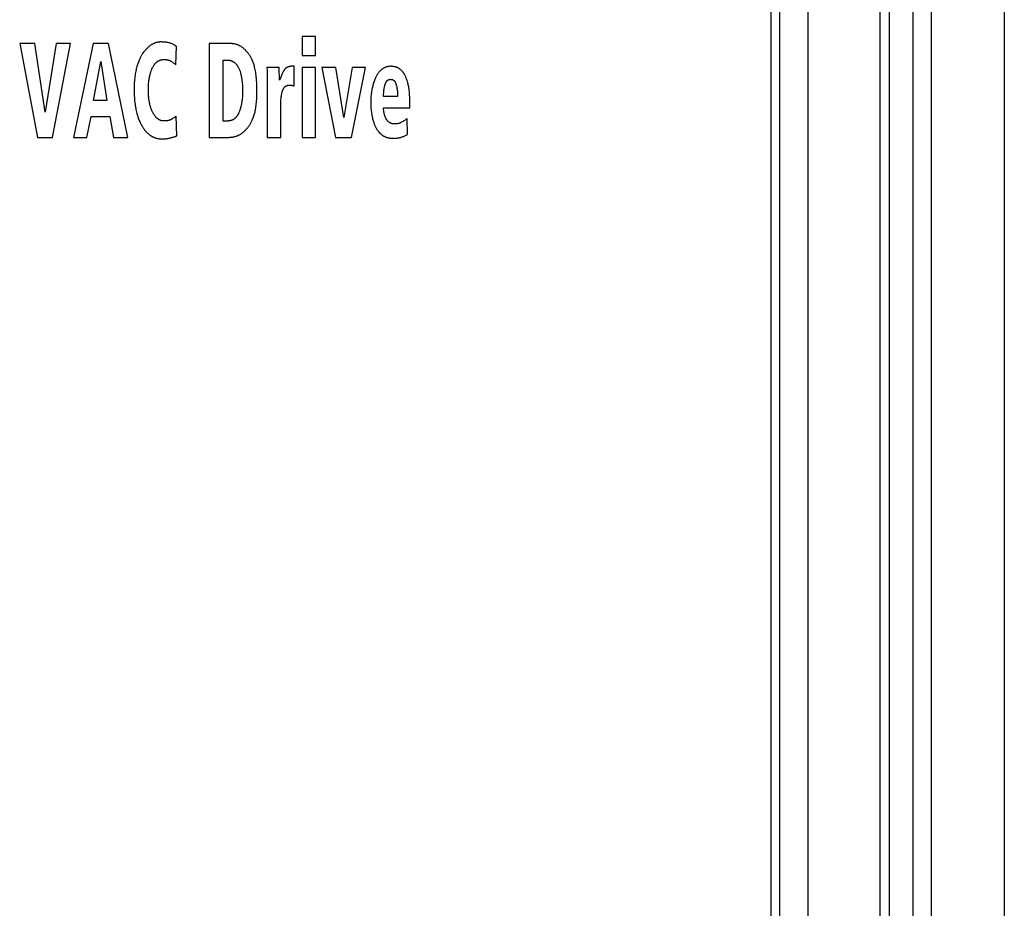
# Model space of a CAD drawing. Extents: x 0 to 594, y 0 to 420.
# Tile 8 of 105: x 105 to 115, y 235 to 244. Entities that reach past the tile are written whole.
import ezdxf

# ---------------------------------------------------------------- set-up
doc = ezdxf.new("R2010")
doc.units = 0
doc.header["$LTSCALE"] = 32.67
doc.layers.get('0').update_dxf_attribs({"linetype": 'CONTINUOUS'})
doc.layers.add('ROUNDS', color=7, linetype='CONTINUOUS')

msp = doc.modelspace()

# ---------------------------------------------------------------- linework, layer by layer
at = {"color": 7, "linetype": 'CONTINUOUS'}
for p, q in [((113.053, 278.723), (113.053, 183.022)), ((113.919, 278.323), (113.919, 182.322)), ((115.147, 278.303), (115.147, 182.322)), ((107.662, 244.223), (107.662, 244.023)), ((107.805, 244.223), (107.662, 244.223)), ((107.805, 244.023), (107.805, 244.223)), ((104.653, 244.148), (104.842, 243.148)), ((104.813, 244.148), (104.653, 244.148)), ((104.925, 243.418), (104.813, 244.148)), ((105.042, 244.148), (104.925, 243.418)), ((105.002, 243.148), (105.194, 244.148)), ((105.194, 244.148), (105.042, 244.148)), ((105.437, 244.148), (105.226, 243.148)), ((105.601, 244.148), (105.437, 244.148)), ((105.805, 243.148), (105.601, 244.148)), ((106.317, 243.922), (106.325, 244.117)), ((106.674, 244.148), (106.674, 243.148)), ((107.662, 244.023), (107.805, 244.023)), ((105.441, 243.54), (105.518, 243.957)), ((105.518, 243.957), (105.583, 243.54)), ((106.822, 243.322), (106.822, 243.973)), ((106.822, 243.973), (106.861, 243.973)), ((107.418, 243.895), (107.288, 243.895)), ((107.423, 243.76), (107.418, 243.895)), ((107.577, 243.906), (107.556, 243.906)), ((107.577, 243.697), (107.577, 243.906)), ((107.662, 243.895), (107.662, 243.148)), ((107.805, 243.895), (107.662, 243.895)), ((107.805, 243.148), (107.805, 243.895)), ((107.872, 243.895), (108.02, 243.148)), ((108.022, 243.895), (107.872, 243.895)), ((108.109, 243.362), (108.022, 243.895)), ((108.197, 243.895), (108.109, 243.362)), ((108.189, 243.148), (108.338, 243.895)), ((108.338, 243.895), (108.197, 243.895)), ((107.446, 243.818), (107.436, 243.792)), ((107.292, 243.761), (107.292, 243.148)), ((108.68, 243.584), (108.531, 243.584)), ((108.532, 243.607), (108.534, 243.632)), ((105.583, 243.54), (105.441, 243.54)), ((107.435, 243.148), (107.435, 243.482)), ((108.531, 243.462), (108.811, 243.462)), ((108.811, 243.462), (108.811, 243.516)), ((105.369, 243.148), (105.413, 243.371)), ((105.413, 243.371), (105.613, 243.371)), ((105.613, 243.371), (105.652, 243.148)), ((106.327, 243.166), (106.321, 243.376)), ((106.87, 243.322), (106.822, 243.322)), ((108.786, 243.179), (108.783, 243.35)), ((104.842, 243.148), (105.002, 243.148)), ((105.226, 243.148), (105.369, 243.148)), ((105.652, 243.148), (105.805, 243.148)), ((106.674, 243.148), (106.881, 243.148)), ((107.292, 243.148), (107.435, 243.148)), ((107.662, 243.148), (107.805, 243.148)), ((108.02, 243.148), (108.189, 243.148))]:
    msp.add_line(p, q, dxfattribs=at)
at = {"color": 9, "linetype": 'CONTINUOUS'}
for p, q in [((114.173, 278.303), (114.173, 182.322)), ((114.367, 278.303), (114.367, 182.322))]:
    msp.add_line(p, q, dxfattribs=at)
at = {"color": 7, "linetype": 'CONTINUOUS'}
for points in [[(106.157, 244.166), (106.153, 244.166), (106.148, 244.166), (106.143, 244.165), (106.139, 244.165), (106.134, 244.165), (106.13, 244.164), (106.125, 244.163), (106.121, 244.162), (106.116, 244.161), (106.111, 244.16), (106.107, 244.159), (106.102, 244.157), (106.098, 244.156), (106.093, 244.154), (106.089, 244.152), (106.084, 244.15), (106.079, 244.148), (106.075, 244.146), (106.07, 244.143), (106.065, 244.14), (106.06, 244.138), (106.055, 244.134), (106.05, 244.131), (106.045, 244.128), (106.04, 244.124), (106.035, 244.12), (106.03, 244.116), (106.025, 244.111), (106.019, 244.106), (106.014, 244.101), (106.009, 244.096), (106.003, 244.09), (105.997, 244.084), (105.992, 244.077), (105.986, 244.07), (105.98, 244.063), (105.974, 244.055), (105.967, 244.047)], [(106.221, 244.161), (106.214, 244.162), (106.207, 244.163), (106.198, 244.164), (106.189, 244.165), (106.18, 244.165), (106.169, 244.166), (106.157, 244.166)], [(106.268, 244.148), (106.264, 244.15), (106.259, 244.152), (106.255, 244.153), (106.25, 244.155), (106.245, 244.156), (106.241, 244.158), (106.236, 244.159), (106.231, 244.16), (106.226, 244.161), (106.221, 244.161)], [(106.325, 244.117), (106.323, 244.118), (106.32, 244.12), (106.318, 244.122), (106.315, 244.124), (106.311, 244.127), (106.307, 244.129), (106.303, 244.132), (106.298, 244.134), (106.292, 244.137), (106.285, 244.141), (106.277, 244.144), (106.268, 244.148)], [(107.096, 244.036), (107.09, 244.044), (107.085, 244.051), (107.079, 244.057), (107.074, 244.063), (107.068, 244.069), (107.063, 244.075), (107.058, 244.08), (107.053, 244.085), (107.047, 244.09), (107.042, 244.094), (107.037, 244.098), (107.032, 244.102), (107.027, 244.106), (107.022, 244.11), (107.017, 244.113), (107.012, 244.116), (107.007, 244.119), (107.002, 244.122), (106.997, 244.125), (106.992, 244.127), (106.988, 244.13), (106.983, 244.132), (106.978, 244.134), (106.973, 244.136), (106.968, 244.138), (106.963, 244.139), (106.958, 244.141), (106.953, 244.142), (106.948, 244.143), (106.942, 244.144), (106.937, 244.145), (106.932, 244.146), (106.927, 244.147), (106.921, 244.147), (106.916, 244.148), (106.911, 244.148), (106.905, 244.148), (106.674, 244.148)], [(105.967, 244.047), (105.964, 244.041), (105.96, 244.036), (105.956, 244.03), (105.952, 244.024), (105.948, 244.017), (105.945, 244.01), (105.941, 244.003), (105.937, 243.995), (105.933, 243.987), (105.929, 243.979), (105.926, 243.97), (105.922, 243.96), (105.918, 243.95), (105.914, 243.939), (105.91, 243.928), (105.906, 243.916), (105.903, 243.903), (105.899, 243.89)], [(107.182, 243.64), (107.182, 243.666), (107.182, 243.69), (107.181, 243.713), (107.18, 243.735), (107.178, 243.756), (107.176, 243.775), (107.175, 243.793), (107.172, 243.81), (107.17, 243.827), (107.168, 243.842), (107.165, 243.856), (107.162, 243.87), (107.16, 243.883), (107.157, 243.895), (107.154, 243.907), (107.151, 243.918), (107.148, 243.929), (107.144, 243.939), (107.141, 243.948), (107.138, 243.957), (107.135, 243.965), (107.131, 243.974), (107.128, 243.981), (107.124, 243.989), (107.121, 243.996), (107.117, 244.002), (107.114, 244.009), (107.11, 244.015), (107.107, 244.021), (107.103, 244.026), (107.099, 244.031), (107.096, 244.036)], [(105.899, 243.89), (105.896, 243.878), (105.893, 243.866), (105.89, 243.853), (105.888, 243.84), (105.885, 243.826), (105.883, 243.812), (105.881, 243.797), (105.879, 243.781), (105.877, 243.765), (105.876, 243.748), (105.874, 243.731), (105.873, 243.712), (105.873, 243.693), (105.872, 243.673), (105.872, 243.653)], [(106.024, 243.649), (106.025, 243.667), (106.025, 243.683), (106.025, 243.698), (106.026, 243.713), (106.027, 243.727), (106.029, 243.741), (106.03, 243.753), (106.032, 243.765), (106.033, 243.777), (106.035, 243.788), (106.037, 243.798), (106.039, 243.808), (106.042, 243.817), (106.044, 243.826), (106.047, 243.835), (106.049, 243.843), (106.052, 243.851), (106.054, 243.859), (106.057, 243.866), (106.06, 243.873), (106.063, 243.879), (106.066, 243.886), (106.069, 243.892)], [(106.069, 243.892), (106.072, 243.897), (106.075, 243.903), (106.078, 243.908), (106.081, 243.913), (106.083, 243.917), (106.086, 243.921), (106.089, 243.925), (106.092, 243.929), (106.095, 243.933), (106.098, 243.936), (106.101, 243.939), (106.104, 243.942), (106.107, 243.945), (106.11, 243.948), (106.112, 243.95), (106.115, 243.953), (106.118, 243.955), (106.121, 243.957), (106.124, 243.959), (106.127, 243.961), (106.13, 243.963), (106.133, 243.964), (106.136, 243.966), (106.139, 243.967), (106.142, 243.969), (106.145, 243.97), (106.148, 243.971), (106.151, 243.972), (106.154, 243.973), (106.157, 243.974), (106.16, 243.975), (106.164, 243.976), (106.167, 243.976), (106.17, 243.977), (106.174, 243.977), (106.177, 243.978), (106.181, 243.978), (106.184, 243.978), (106.188, 243.978)], [(106.188, 243.978), (106.194, 243.978), (106.2, 243.978), (106.206, 243.978), (106.211, 243.977), (106.216, 243.977), (106.221, 243.976), (106.225, 243.975), (106.229, 243.974), (106.233, 243.974), (106.237, 243.973), (106.241, 243.972), (106.244, 243.971), (106.248, 243.97), (106.251, 243.968), (106.254, 243.967), (106.257, 243.966), (106.26, 243.965), (106.262, 243.963), (106.265, 243.962), (106.268, 243.96), (106.27, 243.959)], [(106.27, 243.959), (106.279, 243.953), (106.286, 243.948), (106.292, 243.944), (106.297, 243.94), (106.302, 243.936), (106.306, 243.933), (106.309, 243.93), (106.312, 243.927), (106.315, 243.924), (106.317, 243.922)], [(106.861, 243.973), (106.865, 243.973), (106.869, 243.973), (106.874, 243.973), (106.878, 243.972), (106.882, 243.972), (106.885, 243.971), (106.889, 243.971), (106.893, 243.97), (106.896, 243.969), (106.9, 243.968), (106.903, 243.967), (106.907, 243.966), (106.91, 243.965), (106.913, 243.963), (106.917, 243.962), (106.92, 243.96), (106.923, 243.959), (106.926, 243.957), (106.929, 243.955), (106.932, 243.953), (106.935, 243.951), (106.938, 243.949), (106.941, 243.947), (106.944, 243.945), (106.947, 243.942), (106.95, 243.939), (106.952, 243.937), (106.955, 243.934), (106.958, 243.931), (106.961, 243.928), (106.964, 243.924), (106.966, 243.921), (106.969, 243.917), (106.972, 243.913), (106.975, 243.909), (106.977, 243.905), (106.98, 243.9), (106.983, 243.896), (106.985, 243.891), (106.988, 243.885), (106.991, 243.88), (106.993, 243.874), (106.996, 243.868), (106.998, 243.861), (107.001, 243.854), (107.003, 243.847), (107.005, 243.839), (107.008, 243.83), (107.01, 243.821), (107.012, 243.812), (107.014, 243.802), (107.016, 243.792), (107.018, 243.78), (107.02, 243.768), (107.022, 243.756), (107.023, 243.742), (107.025, 243.727), (107.026, 243.712), (107.027, 243.695), (107.027, 243.678), (107.028, 243.659), (107.028, 243.639)], [(107.288, 243.895), (107.288, 243.882), (107.289, 243.868), (107.29, 243.853), (107.29, 243.837), (107.291, 243.82), (107.291, 243.801), (107.292, 243.782), (107.292, 243.761)], [(107.506, 243.896), (107.503, 243.894), (107.501, 243.893), (107.498, 243.891), (107.496, 243.89), (107.493, 243.888), (107.491, 243.886), (107.489, 243.885), (107.487, 243.883), (107.484, 243.881), (107.482, 243.879), (107.48, 243.876), (107.478, 243.874), (107.476, 243.872), (107.474, 243.87), (107.472, 243.867), (107.471, 243.864)], [(107.556, 243.906), (107.552, 243.906), (107.548, 243.906), (107.543, 243.906), (107.54, 243.905), (107.536, 243.905), (107.533, 243.904), (107.529, 243.904), (107.526, 243.903), (107.523, 243.902), (107.52, 243.901), (107.518, 243.901), (107.515, 243.9), (107.513, 243.899), (107.51, 243.898), (107.508, 243.897), (107.506, 243.896)], [(108.605, 243.906), (108.6, 243.906), (108.596, 243.905), (108.591, 243.905), (108.586, 243.904), (108.582, 243.904), (108.578, 243.903), (108.573, 243.902), (108.569, 243.901), (108.565, 243.9), (108.561, 243.899), (108.557, 243.897), (108.553, 243.896), (108.549, 243.894), (108.545, 243.893), (108.541, 243.891), (108.537, 243.889), (108.534, 243.887), (108.53, 243.885), (108.526, 243.883), (108.523, 243.881), (108.519, 243.878), (108.515, 243.876), (108.512, 243.873), (108.508, 243.87), (108.505, 243.867), (108.501, 243.864), (108.498, 243.861), (108.494, 243.857), (108.491, 243.854), (108.487, 243.85), (108.484, 243.846), (108.48, 243.842), (108.477, 243.837), (108.473, 243.832), (108.47, 243.827), (108.467, 243.822), (108.463, 243.817), (108.46, 243.811), (108.456, 243.805), (108.453, 243.798), (108.449, 243.792)], [(108.657, 243.9), (108.647, 243.902), (108.638, 243.903), (108.631, 243.904), (108.624, 243.905), (108.619, 243.905), (108.615, 243.906), (108.611, 243.906), (108.608, 243.906), (108.605, 243.906)], [(108.726, 243.858), (108.721, 243.862), (108.716, 243.867), (108.712, 243.87), (108.708, 243.874), (108.704, 243.877), (108.7, 243.88), (108.696, 243.882), (108.693, 243.885), (108.69, 243.887), (108.686, 243.889), (108.683, 243.89), (108.68, 243.892), (108.678, 243.893), (108.675, 243.894), (108.672, 243.895), (108.669, 243.896), (108.667, 243.897), (108.664, 243.898), (108.662, 243.899), (108.66, 243.899), (108.657, 243.9)], [(107.436, 243.792), (107.431, 243.78), (107.427, 243.769), (107.423, 243.76)], [(107.471, 243.864), (107.468, 243.861), (107.465, 243.856), (107.463, 243.852), (107.46, 243.847), (107.457, 243.842), (107.455, 243.837), (107.452, 243.831), (107.449, 243.825), (107.446, 243.818)], [(108.449, 243.792), (108.445, 243.783), (108.441, 243.774), (108.437, 243.765), (108.434, 243.756), (108.43, 243.747), (108.427, 243.737), (108.424, 243.727), (108.42, 243.717), (108.417, 243.706), (108.415, 243.696), (108.412, 243.685), (108.409, 243.673), (108.407, 243.662), (108.405, 243.65), (108.403, 243.637), (108.401, 243.625), (108.4, 243.612), (108.398, 243.598), (108.397, 243.584), (108.396, 243.57), (108.396, 243.555), (108.395, 243.54), (108.395, 243.524)], [(108.786, 243.742), (108.783, 243.753), (108.779, 243.762), (108.776, 243.771), (108.773, 243.779), (108.77, 243.787), (108.767, 243.794), (108.764, 243.801), (108.761, 243.807), (108.758, 243.813), (108.755, 243.818), (108.752, 243.823), (108.749, 243.828), (108.746, 243.832), (108.744, 243.836), (108.741, 243.84), (108.738, 243.843), (108.736, 243.847), (108.733, 243.85), (108.731, 243.853), (108.728, 243.855), (108.726, 243.858)], [(107.451, 243.635), (107.453, 243.64), (107.454, 243.644), (107.456, 243.648), (107.457, 243.652), (107.459, 243.656), (107.46, 243.659), (107.462, 243.662), (107.463, 243.665), (107.465, 243.668), (107.467, 243.671), (107.468, 243.674), (107.47, 243.676), (107.472, 243.679), (107.474, 243.681), (107.476, 243.683), (107.478, 243.685), (107.479, 243.687)], [(107.479, 243.687), (107.481, 243.689), (107.483, 243.69), (107.484, 243.692), (107.486, 243.693), (107.488, 243.694), (107.489, 243.695), (107.491, 243.697), (107.493, 243.698), (107.495, 243.699), (107.497, 243.7), (107.499, 243.7), (107.501, 243.701), (107.503, 243.702), (107.505, 243.703), (107.507, 243.703), (107.509, 243.704), (107.512, 243.704), (107.514, 243.705), (107.517, 243.705), (107.52, 243.706), (107.523, 243.706), (107.526, 243.706), (107.529, 243.706)], [(107.529, 243.706), (107.533, 243.706), (107.536, 243.706), (107.54, 243.706), (107.544, 243.705), (107.547, 243.705), (107.551, 243.704), (107.554, 243.704), (107.558, 243.703), (107.561, 243.702), (107.564, 243.701), (107.567, 243.7), (107.571, 243.699), (107.574, 243.698), (107.577, 243.697)], [(108.534, 243.632), (108.534, 243.639), (108.535, 243.646), (108.535, 243.653), (108.536, 243.661), (108.538, 243.668), (108.539, 243.676), (108.54, 243.684), (108.542, 243.692)], [(108.542, 243.692), (108.543, 243.697), (108.544, 243.702), (108.546, 243.706), (108.547, 243.711), (108.548, 243.715), (108.55, 243.719), (108.551, 243.723), (108.553, 243.726), (108.555, 243.73), (108.556, 243.734), (108.558, 243.737), (108.56, 243.74), (108.562, 243.743), (108.564, 243.746)], [(108.564, 243.746), (108.565, 243.748), (108.566, 243.749), (108.567, 243.751), (108.568, 243.752), (108.569, 243.753), (108.571, 243.755), (108.572, 243.756), (108.573, 243.757), (108.574, 243.758), (108.576, 243.759), (108.577, 243.76), (108.579, 243.761), (108.58, 243.762), (108.581, 243.762), (108.583, 243.763), (108.584, 243.764), (108.586, 243.764), (108.588, 243.765), (108.589, 243.765), (108.591, 243.766), (108.593, 243.766), (108.595, 243.767), (108.597, 243.767), (108.599, 243.767), (108.601, 243.767), (108.603, 243.768), (108.605, 243.768)], [(108.605, 243.768), (108.608, 243.768), (108.61, 243.767), (108.612, 243.767), (108.614, 243.767), (108.616, 243.767), (108.618, 243.766), (108.62, 243.766), (108.622, 243.765), (108.624, 243.765), (108.625, 243.764), (108.627, 243.764), (108.629, 243.763), (108.631, 243.762), (108.632, 243.761), (108.634, 243.76), (108.635, 243.759), (108.637, 243.758), (108.638, 243.757), (108.64, 243.756), (108.641, 243.755), (108.643, 243.753), (108.644, 243.752), (108.646, 243.751), (108.647, 243.749), (108.648, 243.747), (108.65, 243.746), (108.651, 243.744), (108.652, 243.742), (108.654, 243.74), (108.655, 243.737), (108.656, 243.735), (108.658, 243.732), (108.659, 243.729), (108.66, 243.726), (108.662, 243.723), (108.663, 243.72), (108.664, 243.716), (108.665, 243.712)], [(108.665, 243.712), (108.667, 243.705), (108.669, 243.697), (108.671, 243.689), (108.672, 243.681), (108.674, 243.672), (108.675, 243.663), (108.676, 243.653), (108.678, 243.643), (108.678, 243.633), (108.679, 243.621), (108.68, 243.61), (108.68, 243.597), (108.68, 243.584)], [(108.811, 243.516), (108.811, 243.539), (108.81, 243.561), (108.81, 243.581), (108.809, 243.599), (108.807, 243.617), (108.806, 243.633), (108.804, 243.648), (108.803, 243.661), (108.801, 243.674), (108.799, 243.686), (108.797, 243.697), (108.795, 243.708), (108.793, 243.717), (108.79, 243.726), (108.788, 243.735), (108.786, 243.742)], [(105.872, 243.653), (105.872, 243.631), (105.873, 243.611), (105.874, 243.591), (105.875, 243.572), (105.876, 243.554), (105.878, 243.536), (105.88, 243.519), (105.882, 243.503), (105.884, 243.487), (105.887, 243.472), (105.889, 243.458), (105.892, 243.444), (105.895, 243.43), (105.898, 243.417), (105.901, 243.404), (105.905, 243.392), (105.908, 243.38), (105.912, 243.369), (105.916, 243.358), (105.92, 243.347), (105.924, 243.337), (105.928, 243.327), (105.932, 243.317), (105.936, 243.308), (105.941, 243.299), (105.945, 243.29), (105.95, 243.281), (105.955, 243.273)], [(106.072, 243.412), (106.069, 243.419), (106.066, 243.425), (106.063, 243.432), (106.06, 243.439), (106.057, 243.446), (106.054, 243.454), (106.051, 243.462), (106.048, 243.47), (106.046, 243.479), (106.043, 243.488), (106.041, 243.497), (106.039, 243.507), (106.037, 243.517), (106.035, 243.528), (106.033, 243.539), (106.031, 243.551), (106.029, 243.563), (106.028, 243.576), (106.027, 243.589), (106.026, 243.603), (106.025, 243.618), (106.025, 243.633), (106.024, 243.649)], [(107.028, 243.639), (107.028, 243.622), (107.027, 243.606), (107.027, 243.591), (107.026, 243.577), (107.024, 243.563), (107.023, 243.55), (107.022, 243.538), (107.02, 243.526), (107.018, 243.514), (107.016, 243.503), (107.014, 243.493), (107.012, 243.483), (107.01, 243.473), (107.007, 243.463), (107.004, 243.454), (107.002, 243.446), (106.999, 243.437), (106.996, 243.429), (106.993, 243.422), (106.99, 243.414)], [(107.093, 243.265), (107.097, 243.271), (107.101, 243.277), (107.105, 243.283), (107.109, 243.289), (107.113, 243.295), (107.117, 243.302), (107.12, 243.309), (107.124, 243.317), (107.128, 243.324), (107.131, 243.332), (107.135, 243.341), (107.139, 243.349), (107.142, 243.358), (107.145, 243.368), (107.149, 243.378), (107.152, 243.388), (107.155, 243.399), (107.158, 243.41), (107.161, 243.422), (107.163, 243.434), (107.166, 243.447), (107.169, 243.46), (107.171, 243.475), (107.173, 243.489), (107.175, 243.505), (107.177, 243.521), (107.178, 243.539), (107.18, 243.557), (107.181, 243.576), (107.182, 243.596), (107.182, 243.617), (107.182, 243.64)], [(107.439, 243.564), (107.44, 243.573), (107.441, 243.582), (107.442, 243.591), (107.443, 243.599), (107.445, 243.607), (107.446, 243.614), (107.448, 243.622), (107.45, 243.629), (107.451, 243.635)], [(108.531, 243.584), (108.531, 243.59), (108.532, 243.597), (108.532, 243.607)], [(107.435, 243.482), (107.435, 243.496), (107.435, 243.51), (107.436, 243.523), (107.436, 243.537), (107.437, 243.55), (107.439, 243.564)], [(108.395, 243.524), (108.395, 243.507), (108.396, 243.49), (108.396, 243.475), (108.397, 243.459), (108.398, 243.445), (108.4, 243.431), (108.401, 243.418), (108.403, 243.405), (108.405, 243.392), (108.407, 243.381), (108.409, 243.369), (108.412, 243.358), (108.414, 243.347), (108.417, 243.337), (108.42, 243.327), (108.423, 243.318), (108.426, 243.309), (108.429, 243.3), (108.432, 243.291), (108.435, 243.283), (108.439, 243.275), (108.442, 243.267), (108.446, 243.26), (108.449, 243.252), (108.453, 243.245)], [(108.56, 243.343), (108.558, 243.348), (108.555, 243.353), (108.553, 243.357), (108.551, 243.362), (108.549, 243.367), (108.547, 243.372), (108.545, 243.377), (108.543, 243.382), (108.542, 243.388), (108.54, 243.393), (108.539, 243.398), (108.537, 243.404), (108.536, 243.41), (108.535, 243.416), (108.534, 243.422), (108.533, 243.428), (108.533, 243.434), (108.532, 243.441), (108.532, 243.448), (108.531, 243.455), (108.531, 243.462)], [(106.191, 243.323), (106.187, 243.323), (106.184, 243.323), (106.181, 243.324), (106.178, 243.324), (106.174, 243.324), (106.171, 243.325), (106.168, 243.326), (106.165, 243.326), (106.162, 243.327), (106.159, 243.328), (106.156, 243.329), (106.153, 243.33), (106.15, 243.331), (106.147, 243.333), (106.144, 243.334), (106.141, 243.335), (106.138, 243.337), (106.135, 243.339), (106.132, 243.341), (106.129, 243.343), (106.126, 243.345), (106.123, 243.347), (106.12, 243.35), (106.117, 243.352), (106.114, 243.355), (106.111, 243.358), (106.108, 243.361), (106.105, 243.364), (106.102, 243.368), (106.099, 243.372), (106.096, 243.376), (106.092, 243.38), (106.089, 243.384), (106.086, 243.389), (106.082, 243.394), (106.079, 243.4), (106.076, 243.406), (106.072, 243.412)], [(106.321, 243.376), (106.319, 243.374), (106.317, 243.372), (106.314, 243.37), (106.31, 243.367), (106.305, 243.363), (106.298, 243.358), (106.289, 243.352), (106.279, 243.346)], [(106.99, 243.414), (106.988, 243.408), (106.985, 243.403), (106.983, 243.398), (106.98, 243.394), (106.978, 243.389), (106.976, 243.385), (106.973, 243.381), (106.97, 243.377), (106.968, 243.374), (106.965, 243.37), (106.963, 243.367), (106.96, 243.364), (106.957, 243.361), (106.955, 243.358), (106.952, 243.356), (106.949, 243.353), (106.947, 243.351), (106.944, 243.348), (106.941, 243.346), (106.938, 243.344), (106.935, 243.342), (106.933, 243.34), (106.93, 243.339), (106.927, 243.337), (106.924, 243.335), (106.921, 243.334), (106.917, 243.332), (106.914, 243.331), (106.911, 243.33), (106.908, 243.329), (106.904, 243.328), (106.901, 243.327), (106.897, 243.326), (106.894, 243.325), (106.89, 243.324), (106.886, 243.324), (106.882, 243.323), (106.878, 243.323), (106.874, 243.323), (106.87, 243.322)], [(105.955, 243.273), (105.959, 243.265), (105.964, 243.257), (105.969, 243.25), (105.974, 243.242), (105.979, 243.236), (105.983, 243.229), (105.988, 243.223), (105.993, 243.218), (105.998, 243.212), (106.002, 243.207), (106.007, 243.202), (106.012, 243.197), (106.016, 243.193), (106.021, 243.189), (106.026, 243.185), (106.03, 243.181), (106.035, 243.177), (106.04, 243.174), (106.044, 243.17), (106.049, 243.167), (106.054, 243.164), (106.058, 243.161), (106.063, 243.159), (106.068, 243.156), (106.073, 243.154), (106.077, 243.151), (106.082, 243.149), (106.087, 243.147), (106.092, 243.145), (106.097, 243.143), (106.102, 243.142), (106.107, 243.14), (106.112, 243.139), (106.117, 243.138), (106.123, 243.137), (106.128, 243.136), (106.133, 243.135), (106.139, 243.134), (106.144, 243.133), (106.15, 243.133), (106.156, 243.132), (106.162, 243.132), (106.168, 243.132)], [(106.279, 243.346), (106.276, 243.344), (106.273, 243.342), (106.27, 243.34), (106.267, 243.339), (106.263, 243.337), (106.26, 243.336), (106.257, 243.334), (106.253, 243.333), (106.249, 243.332), (106.246, 243.33), (106.242, 243.329), (106.237, 243.328), (106.233, 243.327), (106.229, 243.326), (106.224, 243.326), (106.219, 243.325), (106.214, 243.324), (106.208, 243.324), (106.203, 243.323), (106.197, 243.323), (106.191, 243.323)], [(106.881, 243.148), (106.887, 243.148), (106.893, 243.149), (106.9, 243.149), (106.906, 243.149), (106.912, 243.15), (106.918, 243.151), (106.924, 243.152), (106.929, 243.153), (106.935, 243.154), (106.941, 243.156), (106.947, 243.157), (106.952, 243.159), (106.958, 243.161), (106.963, 243.163), (106.969, 243.165), (106.974, 243.167), (106.98, 243.169), (106.985, 243.172), (106.99, 243.175), (106.996, 243.177), (107.001, 243.18), (107.006, 243.184), (107.012, 243.187), (107.017, 243.191), (107.022, 243.194), (107.028, 243.198), (107.033, 243.202), (107.038, 243.207), (107.044, 243.211), (107.049, 243.216), (107.054, 243.221), (107.06, 243.227), (107.065, 243.232), (107.071, 243.238), (107.076, 243.244), (107.082, 243.251), (107.087, 243.258), (107.093, 243.265)], [(108.649, 243.291), (108.645, 243.291), (108.641, 243.291), (108.638, 243.291), (108.634, 243.292), (108.631, 243.292), (108.627, 243.293), (108.624, 243.294), (108.621, 243.294), (108.618, 243.295), (108.615, 243.296), (108.612, 243.297), (108.61, 243.298), (108.607, 243.299), (108.604, 243.301), (108.602, 243.302), (108.599, 243.303), (108.597, 243.305), (108.594, 243.306), (108.592, 243.308), (108.59, 243.309), (108.587, 243.311), (108.585, 243.313), (108.583, 243.315), (108.581, 243.317), (108.578, 243.319), (108.576, 243.321), (108.574, 243.324), (108.572, 243.326), (108.57, 243.329), (108.568, 243.331), (108.566, 243.334), (108.564, 243.337), (108.562, 243.34), (108.56, 243.343)], [(108.686, 243.296), (108.681, 243.294), (108.677, 243.293), (108.673, 243.293), (108.669, 243.292), (108.665, 243.291), (108.662, 243.291), (108.659, 243.291), (108.655, 243.291), (108.652, 243.291), (108.649, 243.291)], [(108.722, 243.309), (108.719, 243.307), (108.715, 243.306), (108.712, 243.304), (108.708, 243.303), (108.705, 243.301), (108.7, 243.3), (108.696, 243.298), (108.691, 243.297), (108.686, 243.296)], [(108.783, 243.35), (108.778, 243.346), (108.772, 243.341), (108.766, 243.337), (108.76, 243.333), (108.754, 243.328), (108.747, 243.324), (108.739, 243.319), (108.731, 243.314), (108.722, 243.309)], [(106.268, 243.145), (106.281, 243.149), (106.291, 243.152), (106.299, 243.155), (106.306, 243.157), (106.312, 243.159), (106.316, 243.161), (106.32, 243.163), (106.324, 243.165), (106.327, 243.166)], [(108.453, 243.245), (108.456, 243.24), (108.459, 243.234), (108.463, 243.229), (108.466, 243.224), (108.469, 243.22), (108.472, 243.215), (108.476, 243.211), (108.479, 243.207), (108.482, 243.203), (108.486, 243.199), (108.489, 243.195), (108.493, 243.192), (108.497, 243.188), (108.5, 243.185), (108.504, 243.182), (108.508, 243.179), (108.511, 243.176), (108.515, 243.173), (108.519, 243.171), (108.523, 243.168), (108.527, 243.166), (108.531, 243.163), (108.536, 243.161), (108.54, 243.159), (108.544, 243.157), (108.549, 243.155), (108.553, 243.153), (108.558, 243.151), (108.562, 243.15), (108.567, 243.148), (108.572, 243.147), (108.577, 243.145), (108.582, 243.144), (108.588, 243.143), (108.593, 243.142), (108.599, 243.141), (108.604, 243.14), (108.61, 243.14), (108.616, 243.139), (108.623, 243.139), (108.629, 243.139), (108.636, 243.138)], [(108.636, 243.138), (108.643, 243.139), (108.65, 243.139), (108.656, 243.139), (108.663, 243.14), (108.67, 243.14), (108.677, 243.141), (108.684, 243.142), (108.69, 243.144), (108.697, 243.145), (108.704, 243.146), (108.711, 243.148), (108.717, 243.15), (108.724, 243.152), (108.731, 243.154), (108.738, 243.157), (108.744, 243.159), (108.751, 243.162), (108.758, 243.165), (108.765, 243.168), (108.772, 243.172), (108.779, 243.175), (108.786, 243.179)], [(106.168, 243.132), (106.178, 243.132), (106.187, 243.133), (106.197, 243.133), (106.205, 243.134), (106.214, 243.134), (106.222, 243.135), (106.23, 243.136), (106.237, 243.138), (106.244, 243.139), (106.251, 243.14), (106.257, 243.142), (106.263, 243.143), (106.268, 243.145)]]:
    msp.add_lwpolyline(points, dxfattribs=at)
at = {"layer": 'ROUNDS', "color": 7, "linetype": 'CONTINUOUS'}
for p, q in [((113.819, 278.323), (113.819, 182.122)), ((112.753, 183.422), (112.753, 252.563))]:
    msp.add_line(p, q, dxfattribs=at)
at = {"layer": 'ROUNDS', "color": 9, "linetype": 'CONTINUOUS'}
msp.add_line((112.661, 183.422), (112.661, 252.57), dxfattribs=at)

doc.saveas('drawing.dxf')
